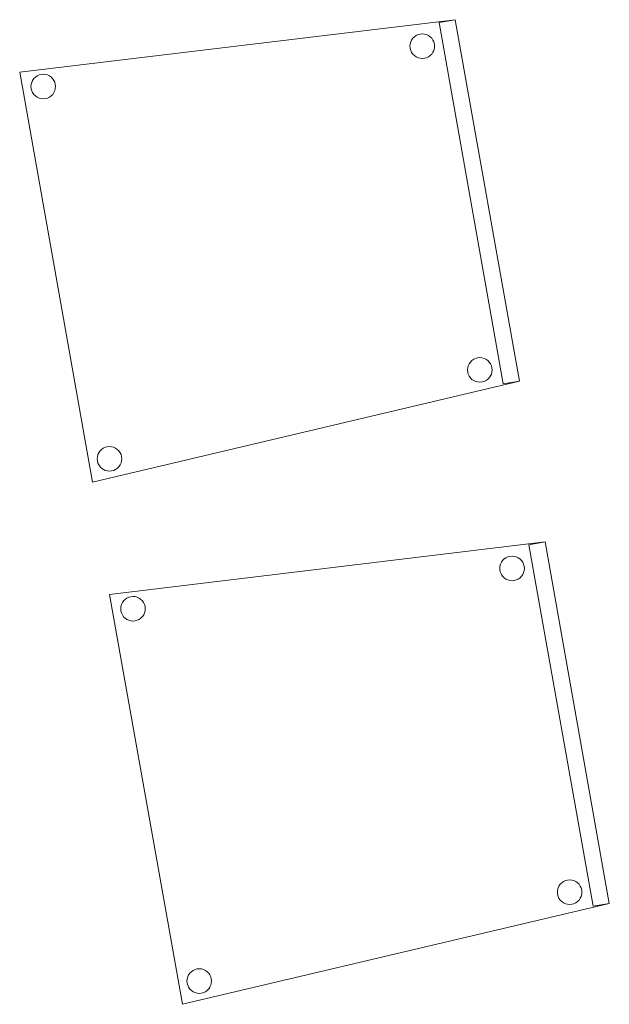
# Model space of a CAD drawing. Header units: metres. Extents: x 391.1 to 430.4, y 12.7 to 29.8.
# Tile 33 of 208: x 395.62 to 396.337, y 24.013 to 25.211. Entities that reach past the tile are written whole.
import ezdxf

# ---------------------------------------------------------------- set-up
doc = ezdxf.new("R2010")
doc.units = ezdxf.units.M
doc.layers.add('02_MOBILIARIO', color=7, linetype='Continuous', lineweight=18)

# ---------------------------------------------------------------- blocks, each defined once
blk = doc.blocks.new('Family - Cadira confident_PB-155493-02_SAN_P0')
at = {"layer": '02_MOBILIARIO', "color": 253, "true_color": 0xaaaaaa}
for p, q in [((0, 0.4987), (0.5296, 0.5624)), ((0.5296, 0.5624), (0, 0.4987)), ((0.5099, 0.5589), (0.5296, 0.5624)), ((0.5296, 0.5624), (0.5099, 0.5589)), ((0.5881, 0.1193), (0.5099, 0.5589)), ((0.5099, 0.5589), (0.5881, 0.1193)), ((0.5296, 0.5624), (0.6078, 0.1228)), ((0.6078, 0.1228), (0.5296, 0.5624)), ((0.5296, 0.5624), (0.6078, 0.1228)), ((0.6078, 0.1228), (0.5296, 0.5624)), ((0.4766, 0.5377), (0.4781, 0.5398)), ((0.4781, 0.5398), (0.4766, 0.5377)), ((0.4781, 0.5398), (0.4799, 0.5417)), ((0.4799, 0.5417), (0.4781, 0.5398)), ((0.4799, 0.5417), (0.4821, 0.5432)), ((0.4821, 0.5432), (0.4799, 0.5417)), ((0.4821, 0.5432), (0.4844, 0.5443)), ((0.4844, 0.5443), (0.4821, 0.5432)), ((0.4844, 0.5443), (0.4869, 0.5449)), ((0.4869, 0.5449), (0.4844, 0.5443)), ((0.4869, 0.5449), (0.4895, 0.5452)), ((0.4895, 0.5452), (0.4869, 0.5449)), ((0.4895, 0.5452), (0.4921, 0.5449)), ((0.4921, 0.5449), (0.4895, 0.5452)), ((0.4921, 0.5449), (0.4946, 0.5443)), ((0.4946, 0.5443), (0.4921, 0.5449)), ((0.4946, 0.5443), (0.497, 0.5432)), ((0.497, 0.5432), (0.4946, 0.5443)), ((0.497, 0.5432), (0.4991, 0.5417)), ((0.4991, 0.5417), (0.497, 0.5432)), ((0.4991, 0.5417), (0.501, 0.5398)), ((0.501, 0.5398), (0.4991, 0.5417)), ((0.501, 0.5398), (0.5025, 0.5377)), ((0.5025, 0.5377), (0.501, 0.5398)), ((0.4746, 0.5302), (0.4748, 0.5328)), ((0.4748, 0.5328), (0.4746, 0.5302)), ((0.4748, 0.5276), (0.4746, 0.5302)), ((0.4746, 0.5302), (0.4748, 0.5276)), ((0.4748, 0.5328), (0.4755, 0.5353)), ((0.4755, 0.5353), (0.4748, 0.5328)), ((0.4755, 0.5251), (0.4748, 0.5276)), ((0.4748, 0.5276), (0.4755, 0.5251)), ((0.4755, 0.5353), (0.4766, 0.5377)), ((0.4766, 0.5377), (0.4755, 0.5353)), ((0.5025, 0.5377), (0.5036, 0.5354)), ((0.5036, 0.5354), (0.5025, 0.5377)), ((0.5036, 0.5354), (0.5043, 0.5328)), ((0.5043, 0.5328), (0.5036, 0.5354)), ((0.5043, 0.5277), (0.5036, 0.5251)), ((0.5036, 0.5251), (0.5043, 0.5277)), ((0.5043, 0.5328), (0.5045, 0.5302)), ((0.5045, 0.5302), (0.5043, 0.5328)), ((0.5045, 0.5302), (0.5043, 0.5277)), ((0.5043, 0.5277), (0.5045, 0.5302)), ((0.4766, 0.5227), (0.4755, 0.5251)), ((0.4755, 0.5251), (0.4766, 0.5227)), ((0.4781, 0.5206), (0.4766, 0.5227)), ((0.4766, 0.5227), (0.4781, 0.5206)), ((0.48, 0.5188), (0.4781, 0.5206)), ((0.4781, 0.5206), (0.48, 0.5188)), ((0.4821, 0.5173), (0.48, 0.5188)), ((0.48, 0.5188), (0.4821, 0.5173)), ((0.4845, 0.5162), (0.4821, 0.5173)), ((0.4821, 0.5173), (0.4845, 0.5162)), ((0.487, 0.5155), (0.4845, 0.5162)), ((0.4845, 0.5162), (0.487, 0.5155)), ((0.4896, 0.5153), (0.487, 0.5155)), ((0.487, 0.5155), (0.4896, 0.5153)), ((0.4922, 0.5155), (0.4896, 0.5153)), ((0.4896, 0.5153), (0.4922, 0.5155)), ((0.4947, 0.5162), (0.4922, 0.5155)), ((0.4922, 0.5155), (0.4947, 0.5162)), ((0.497, 0.5173), (0.4947, 0.5162)), ((0.4947, 0.5162), (0.497, 0.5173)), ((0.4992, 0.5188), (0.497, 0.5173)), ((0.497, 0.5173), (0.4992, 0.5188)), ((0.501, 0.5206), (0.4992, 0.5188)), ((0.4992, 0.5188), (0.501, 0.5206)), ((0.5025, 0.5228), (0.501, 0.5206)), ((0.501, 0.5206), (0.5025, 0.5228)), ((0.5036, 0.5251), (0.5025, 0.5228)), ((0.5025, 0.5228), (0.5036, 0.5251)), ((0.0887, 0), (0, 0.4987)), ((0, 0.4987), (0.0887, 0)), ((0.0172, 0.4907), (0.019, 0.4926)), ((0.019, 0.4926), (0.0172, 0.4907)), ((0.019, 0.4926), (0.0211, 0.4941)), ((0.0211, 0.4941), (0.019, 0.4926)), ((0.0211, 0.4941), (0.0235, 0.4952)), ((0.0235, 0.4952), (0.0211, 0.4941)), ((0.0235, 0.4952), (0.026, 0.4958)), ((0.026, 0.4958), (0.0235, 0.4952)), ((0.026, 0.4958), (0.0286, 0.4961)), ((0.0286, 0.4961), (0.026, 0.4958)), ((0.0286, 0.4961), (0.0312, 0.4959)), ((0.0312, 0.4959), (0.0286, 0.4961)), ((0.0312, 0.4959), (0.0337, 0.4952)), ((0.0337, 0.4952), (0.0312, 0.4959)), ((0.0337, 0.4952), (0.0361, 0.4941)), ((0.0361, 0.4941), (0.0337, 0.4952)), ((0.0361, 0.4941), (0.0382, 0.4926)), ((0.0382, 0.4926), (0.0361, 0.4941)), ((0.0382, 0.4926), (0.04, 0.4908)), ((0.04, 0.4908), (0.0382, 0.4926)), ((0.0137, 0.4811), (0.0139, 0.4837)), ((0.0139, 0.4837), (0.0137, 0.4811)), ((0.0139, 0.4785), (0.0137, 0.4811)), ((0.0137, 0.4811), (0.0139, 0.4785)), ((0.0139, 0.4837), (0.0146, 0.4862)), ((0.0146, 0.4862), (0.0139, 0.4837)), ((0.0146, 0.4862), (0.0157, 0.4886)), ((0.0157, 0.4886), (0.0146, 0.4862)), ((0.0157, 0.4886), (0.0172, 0.4907)), ((0.0172, 0.4907), (0.0157, 0.4886)), ((0.04, 0.4908), (0.0415, 0.4886)), ((0.0415, 0.4886), (0.04, 0.4908)), ((0.0415, 0.4886), (0.0426, 0.4863)), ((0.0426, 0.4863), (0.0415, 0.4886)), ((0.0426, 0.4863), (0.0433, 0.4838)), ((0.0433, 0.4838), (0.0426, 0.4863)), ((0.0433, 0.4838), (0.0435, 0.4812)), ((0.0435, 0.4812), (0.0433, 0.4838)), ((0.0435, 0.4812), (0.0433, 0.4786)), ((0.0433, 0.4786), (0.0435, 0.4812)), ((0.0146, 0.476), (0.0139, 0.4785)), ((0.0139, 0.4785), (0.0146, 0.476)), ((0.0157, 0.4737), (0.0146, 0.476)), ((0.0146, 0.476), (0.0157, 0.4737)), ((0.0172, 0.4715), (0.0157, 0.4737)), ((0.0157, 0.4737), (0.0172, 0.4715)), ((0.019, 0.4697), (0.0172, 0.4715)), ((0.0172, 0.4715), (0.019, 0.4697)), ((0.0212, 0.4682), (0.019, 0.4697)), ((0.019, 0.4697), (0.0212, 0.4682)), ((0.0235, 0.4671), (0.0212, 0.4682)), ((0.0212, 0.4682), (0.0235, 0.4671)), ((0.0337, 0.4671), (0.0312, 0.4664)), ((0.0312, 0.4664), (0.0337, 0.4671)), ((0.0361, 0.4682), (0.0337, 0.4671)), ((0.0337, 0.4671), (0.0361, 0.4682)), ((0.0382, 0.4697), (0.0361, 0.4682)), ((0.0361, 0.4682), (0.0382, 0.4697)), ((0.0401, 0.4716), (0.0382, 0.4697)), ((0.0382, 0.4697), (0.0401, 0.4716)), ((0.0416, 0.4737), (0.0401, 0.4716)), ((0.0401, 0.4716), (0.0416, 0.4737)), ((0.0427, 0.4761), (0.0416, 0.4737)), ((0.0416, 0.4737), (0.0427, 0.4761)), ((0.0433, 0.4786), (0.0427, 0.4761)), ((0.0427, 0.4761), (0.0433, 0.4786)), ((0.026, 0.4664), (0.0235, 0.4671)), ((0.0235, 0.4671), (0.026, 0.4664)), ((0.0286, 0.4662), (0.026, 0.4664)), ((0.026, 0.4664), (0.0286, 0.4662)), ((0.0312, 0.4664), (0.0286, 0.4662)), ((0.0286, 0.4662), (0.0312, 0.4664)), ((0.5455, 0.1415), (0.5466, 0.1439)), ((0.5466, 0.1439), (0.5455, 0.1415)), ((0.5466, 0.1439), (0.5481, 0.146)), ((0.5481, 0.146), (0.5466, 0.1439)), ((0.5481, 0.146), (0.5499, 0.1478)), ((0.5499, 0.1478), (0.5481, 0.146)), ((0.5499, 0.1478), (0.5521, 0.1493)), ((0.5521, 0.1493), (0.5499, 0.1478)), ((0.5521, 0.1493), (0.5544, 0.1504)), ((0.5544, 0.1504), (0.5521, 0.1493)), ((0.5544, 0.1504), (0.5569, 0.1511)), ((0.5569, 0.1511), (0.5544, 0.1504)), ((0.5569, 0.1511), (0.5595, 0.1513)), ((0.5595, 0.1513), (0.5569, 0.1511)), ((0.5595, 0.1513), (0.5621, 0.1511)), ((0.5621, 0.1511), (0.5595, 0.1513)), ((0.5621, 0.1511), (0.5647, 0.1504)), ((0.5647, 0.1504), (0.5621, 0.1511)), ((0.5647, 0.1504), (0.567, 0.1493)), ((0.567, 0.1493), (0.5647, 0.1504)), ((0.567, 0.1493), (0.5691, 0.1479)), ((0.5691, 0.1479), (0.567, 0.1493)), ((0.5691, 0.1479), (0.571, 0.146)), ((0.571, 0.146), (0.5691, 0.1479)), ((0.571, 0.146), (0.5725, 0.1439)), ((0.5725, 0.1439), (0.571, 0.146)), ((0.5725, 0.1439), (0.5736, 0.1415)), ((0.5736, 0.1415), (0.5725, 0.1439)), ((0.5446, 0.1364), (0.5448, 0.139)), ((0.5448, 0.139), (0.5446, 0.1364)), ((0.5449, 0.1338), (0.5446, 0.1364)), ((0.5446, 0.1364), (0.5449, 0.1338)), ((0.5448, 0.139), (0.5455, 0.1415)), ((0.5455, 0.1415), (0.5448, 0.139)), ((0.5455, 0.1313), (0.5449, 0.1338)), ((0.5449, 0.1338), (0.5455, 0.1313)), ((0.5736, 0.1415), (0.5743, 0.139)), ((0.5743, 0.139), (0.5736, 0.1415)), ((0.5743, 0.1338), (0.5736, 0.1313)), ((0.5736, 0.1313), (0.5743, 0.1338)), ((0.5743, 0.139), (0.5745, 0.1364)), ((0.5745, 0.1364), (0.5743, 0.139)), ((0.5745, 0.1364), (0.5743, 0.1338)), ((0.5743, 0.1338), (0.5745, 0.1364)), ((0.6078, 0.1228), (0.0887, 0)), ((0.0887, 0), (0.6078, 0.1228)), ((0.5466, 0.1289), (0.5455, 0.1313)), ((0.5455, 0.1313), (0.5466, 0.1289)), ((0.5481, 0.1268), (0.5466, 0.1289)), ((0.5466, 0.1289), (0.5481, 0.1268)), ((0.55, 0.1249), (0.5481, 0.1268)), ((0.5481, 0.1268), (0.55, 0.1249)), ((0.5521, 0.1235), (0.55, 0.1249)), ((0.55, 0.1249), (0.5521, 0.1235)), ((0.5545, 0.1224), (0.5521, 0.1235)), ((0.5521, 0.1235), (0.5545, 0.1224)), ((0.557, 0.1217), (0.5545, 0.1224)), ((0.5545, 0.1224), (0.557, 0.1217)), ((0.5596, 0.1215), (0.557, 0.1217)), ((0.557, 0.1217), (0.5596, 0.1215)), ((0.5622, 0.1217), (0.5596, 0.1215)), ((0.5596, 0.1215), (0.5622, 0.1217)), ((0.5647, 0.1224), (0.5622, 0.1217)), ((0.5622, 0.1217), (0.5647, 0.1224)), ((0.5671, 0.1235), (0.5647, 0.1224)), ((0.5647, 0.1224), (0.5671, 0.1235)), ((0.5692, 0.125), (0.5671, 0.1235)), ((0.5671, 0.1235), (0.5692, 0.125)), ((0.571, 0.1268), (0.5692, 0.125)), ((0.5692, 0.125), (0.571, 0.1268)), ((0.5725, 0.129), (0.571, 0.1268)), ((0.571, 0.1268), (0.5725, 0.129)), ((0.5736, 0.1313), (0.5725, 0.129)), ((0.5725, 0.129), (0.5736, 0.1313)), ((0.6078, 0.1228), (0.5881, 0.1193)), ((0.5881, 0.1193), (0.6078, 0.1228)), ((0.0962, 0.0357), (0.0977, 0.0378)), ((0.0977, 0.0378), (0.0962, 0.0357)), ((0.0977, 0.0378), (0.0995, 0.0397)), ((0.0995, 0.0397), (0.0977, 0.0378)), ((0.0995, 0.0397), (0.1016, 0.0412)), ((0.1016, 0.0412), (0.0995, 0.0397)), ((0.1016, 0.0412), (0.104, 0.0423)), ((0.104, 0.0423), (0.1016, 0.0412)), ((0.104, 0.0423), (0.1065, 0.043)), ((0.1065, 0.043), (0.104, 0.0423)), ((0.1065, 0.043), (0.1091, 0.0432)), ((0.1091, 0.0432), (0.1065, 0.043)), ((0.1091, 0.0432), (0.1117, 0.043)), ((0.1117, 0.043), (0.1091, 0.0432)), ((0.1117, 0.043), (0.1142, 0.0423)), ((0.1142, 0.0423), (0.1117, 0.043)), ((0.1142, 0.0423), (0.1166, 0.0412)), ((0.1166, 0.0412), (0.1142, 0.0423)), ((0.1166, 0.0412), (0.1187, 0.0397)), ((0.1187, 0.0397), (0.1166, 0.0412)), ((0.1187, 0.0397), (0.1206, 0.0379)), ((0.1206, 0.0379), (0.1187, 0.0397)), ((0.1206, 0.0379), (0.1221, 0.0357)), ((0.1221, 0.0357), (0.1206, 0.0379)), ((0.0942, 0.0282), (0.0944, 0.0308)), ((0.0944, 0.0308), (0.0942, 0.0282)), ((0.0944, 0.0256), (0.0942, 0.0282)), ((0.0942, 0.0282), (0.0944, 0.0256)), ((0.0944, 0.0308), (0.0951, 0.0333)), ((0.0951, 0.0333), (0.0944, 0.0308)), ((0.0951, 0.0231), (0.0944, 0.0256)), ((0.0944, 0.0256), (0.0951, 0.0231)), ((0.0951, 0.0333), (0.0962, 0.0357)), ((0.0962, 0.0357), (0.0951, 0.0333)), ((0.1221, 0.0357), (0.1232, 0.0334)), ((0.1232, 0.0334), (0.1221, 0.0357)), ((0.1232, 0.0334), (0.1238, 0.0309)), ((0.1238, 0.0309), (0.1232, 0.0334)), ((0.1238, 0.0257), (0.1232, 0.0232)), ((0.1232, 0.0232), (0.1238, 0.0257)), ((0.1238, 0.0309), (0.1241, 0.0283)), ((0.1241, 0.0283), (0.1238, 0.0309)), ((0.1241, 0.0283), (0.1238, 0.0257)), ((0.1238, 0.0257), (0.1241, 0.0283)), ((0.0962, 0.0208), (0.0951, 0.0231)), ((0.0951, 0.0231), (0.0962, 0.0208)), ((0.0977, 0.0186), (0.0962, 0.0208)), ((0.0962, 0.0208), (0.0977, 0.0186)), ((0.0995, 0.0168), (0.0977, 0.0186)), ((0.0977, 0.0186), (0.0995, 0.0168)), ((0.1017, 0.0153), (0.0995, 0.0168)), ((0.0995, 0.0168), (0.1017, 0.0153)), ((0.104, 0.0142), (0.1017, 0.0153)), ((0.1017, 0.0153), (0.104, 0.0142)), ((0.1066, 0.0135), (0.104, 0.0142)), ((0.104, 0.0142), (0.1066, 0.0135)), ((0.1092, 0.0133), (0.1066, 0.0135)), ((0.1066, 0.0135), (0.1092, 0.0133)), ((0.1117, 0.0135), (0.1092, 0.0133)), ((0.1092, 0.0133), (0.1117, 0.0135)), ((0.1143, 0.0142), (0.1117, 0.0135)), ((0.1117, 0.0135), (0.1143, 0.0142)), ((0.1166, 0.0153), (0.1143, 0.0142)), ((0.1143, 0.0142), (0.1166, 0.0153)), ((0.1188, 0.0168), (0.1166, 0.0153)), ((0.1166, 0.0153), (0.1188, 0.0168)), ((0.1206, 0.0187), (0.1188, 0.0168)), ((0.1188, 0.0168), (0.1206, 0.0187)), ((0.1221, 0.0208), (0.1206, 0.0187)), ((0.1206, 0.0187), (0.1221, 0.0208)), ((0.1232, 0.0232), (0.1221, 0.0208)), ((0.1221, 0.0208), (0.1232, 0.0232))]:
    blk.add_line(p, q, dxfattribs=at)
blk = doc.blocks.new('Family - Cadira confident_PB-155503-02_SAN_P0')
at = {"layer": '02_MOBILIARIO', "color": 253, "true_color": 0xaaaaaa}
for p, q in [((0, 0.4987), (0.5296, 0.5624)), ((0.5296, 0.5624), (0, 0.4987)), ((0.5099, 0.5589), (0.5296, 0.5624)), ((0.5296, 0.5624), (0.5099, 0.5589)), ((0.5881, 0.1193), (0.5099, 0.5589)), ((0.5099, 0.5589), (0.5881, 0.1193)), ((0.5296, 0.5624), (0.6078, 0.1228)), ((0.6078, 0.1228), (0.5296, 0.5624)), ((0.5296, 0.5624), (0.6078, 0.1228)), ((0.6078, 0.1228), (0.5296, 0.5624)), ((0.4766, 0.5377), (0.4781, 0.5398)), ((0.4781, 0.5398), (0.4766, 0.5377)), ((0.4781, 0.5398), (0.4799, 0.5417)), ((0.4799, 0.5417), (0.4781, 0.5398)), ((0.4799, 0.5417), (0.4821, 0.5432)), ((0.4821, 0.5432), (0.4799, 0.5417)), ((0.4821, 0.5432), (0.4844, 0.5443)), ((0.4844, 0.5443), (0.4821, 0.5432)), ((0.4844, 0.5443), (0.4869, 0.5449)), ((0.4869, 0.5449), (0.4844, 0.5443)), ((0.4869, 0.5449), (0.4895, 0.5452)), ((0.4895, 0.5452), (0.4869, 0.5449)), ((0.4895, 0.5452), (0.4921, 0.5449)), ((0.4921, 0.5449), (0.4895, 0.5452)), ((0.4921, 0.5449), (0.4946, 0.5443)), ((0.4946, 0.5443), (0.4921, 0.5449)), ((0.4946, 0.5443), (0.497, 0.5432)), ((0.497, 0.5432), (0.4946, 0.5443)), ((0.497, 0.5432), (0.4991, 0.5417)), ((0.4991, 0.5417), (0.497, 0.5432)), ((0.4991, 0.5417), (0.501, 0.5398)), ((0.501, 0.5398), (0.4991, 0.5417)), ((0.501, 0.5398), (0.5025, 0.5377)), ((0.5025, 0.5377), (0.501, 0.5398)), ((0.4746, 0.5302), (0.4748, 0.5328)), ((0.4748, 0.5328), (0.4746, 0.5302)), ((0.4748, 0.5276), (0.4746, 0.5302)), ((0.4746, 0.5302), (0.4748, 0.5276)), ((0.4748, 0.5328), (0.4755, 0.5353)), ((0.4755, 0.5353), (0.4748, 0.5328)), ((0.4755, 0.5251), (0.4748, 0.5276)), ((0.4748, 0.5276), (0.4755, 0.5251)), ((0.4755, 0.5353), (0.4766, 0.5377)), ((0.4766, 0.5377), (0.4755, 0.5353)), ((0.5025, 0.5377), (0.5036, 0.5354)), ((0.5036, 0.5354), (0.5025, 0.5377)), ((0.5036, 0.5354), (0.5043, 0.5328)), ((0.5043, 0.5328), (0.5036, 0.5354)), ((0.5043, 0.5277), (0.5036, 0.5251)), ((0.5036, 0.5251), (0.5043, 0.5277)), ((0.5043, 0.5328), (0.5045, 0.5302)), ((0.5045, 0.5302), (0.5043, 0.5328)), ((0.5045, 0.5302), (0.5043, 0.5277)), ((0.5043, 0.5277), (0.5045, 0.5302)), ((0.4766, 0.5227), (0.4755, 0.5251)), ((0.4755, 0.5251), (0.4766, 0.5227)), ((0.4781, 0.5206), (0.4766, 0.5227)), ((0.4766, 0.5227), (0.4781, 0.5206)), ((0.48, 0.5188), (0.4781, 0.5206)), ((0.4781, 0.5206), (0.48, 0.5188)), ((0.4821, 0.5173), (0.48, 0.5188)), ((0.48, 0.5188), (0.4821, 0.5173)), ((0.4845, 0.5162), (0.4821, 0.5173)), ((0.4821, 0.5173), (0.4845, 0.5162)), ((0.487, 0.5155), (0.4845, 0.5162)), ((0.4845, 0.5162), (0.487, 0.5155)), ((0.4896, 0.5153), (0.487, 0.5155)), ((0.487, 0.5155), (0.4896, 0.5153)), ((0.4922, 0.5155), (0.4896, 0.5153)), ((0.4896, 0.5153), (0.4922, 0.5155)), ((0.4947, 0.5162), (0.4922, 0.5155)), ((0.4922, 0.5155), (0.4947, 0.5162)), ((0.497, 0.5173), (0.4947, 0.5162)), ((0.4947, 0.5162), (0.497, 0.5173)), ((0.4992, 0.5188), (0.497, 0.5173)), ((0.497, 0.5173), (0.4992, 0.5188)), ((0.501, 0.5206), (0.4992, 0.5188)), ((0.4992, 0.5188), (0.501, 0.5206)), ((0.5025, 0.5228), (0.501, 0.5206)), ((0.501, 0.5206), (0.5025, 0.5228)), ((0.5036, 0.5251), (0.5025, 0.5228)), ((0.5025, 0.5228), (0.5036, 0.5251)), ((0.0887, 0), (0, 0.4987)), ((0, 0.4987), (0.0887, 0)), ((0.0172, 0.4907), (0.019, 0.4926)), ((0.019, 0.4926), (0.0172, 0.4907)), ((0.019, 0.4926), (0.0211, 0.4941)), ((0.0211, 0.4941), (0.019, 0.4926)), ((0.0211, 0.4941), (0.0235, 0.4952)), ((0.0235, 0.4952), (0.0211, 0.4941)), ((0.0235, 0.4952), (0.026, 0.4958)), ((0.026, 0.4958), (0.0235, 0.4952)), ((0.026, 0.4958), (0.0286, 0.4961)), ((0.0286, 0.4961), (0.026, 0.4958)), ((0.0286, 0.4961), (0.0312, 0.4959)), ((0.0312, 0.4959), (0.0286, 0.4961)), ((0.0312, 0.4959), (0.0337, 0.4952)), ((0.0337, 0.4952), (0.0312, 0.4959)), ((0.0337, 0.4952), (0.0361, 0.4941)), ((0.0361, 0.4941), (0.0337, 0.4952)), ((0.0361, 0.4941), (0.0382, 0.4926)), ((0.0382, 0.4926), (0.0361, 0.4941)), ((0.0382, 0.4926), (0.04, 0.4908)), ((0.04, 0.4908), (0.0382, 0.4926)), ((0.0137, 0.4811), (0.0139, 0.4837)), ((0.0139, 0.4837), (0.0137, 0.4811)), ((0.0139, 0.4785), (0.0137, 0.4811)), ((0.0137, 0.4811), (0.0139, 0.4785)), ((0.0139, 0.4837), (0.0146, 0.4862)), ((0.0146, 0.4862), (0.0139, 0.4837)), ((0.0146, 0.4862), (0.0157, 0.4886)), ((0.0157, 0.4886), (0.0146, 0.4862)), ((0.0157, 0.4886), (0.0172, 0.4907)), ((0.0172, 0.4907), (0.0157, 0.4886)), ((0.04, 0.4908), (0.0415, 0.4886)), ((0.0415, 0.4886), (0.04, 0.4908)), ((0.0415, 0.4886), (0.0426, 0.4863)), ((0.0426, 0.4863), (0.0415, 0.4886)), ((0.0426, 0.4863), (0.0433, 0.4838)), ((0.0433, 0.4838), (0.0426, 0.4863)), ((0.0433, 0.4838), (0.0435, 0.4812)), ((0.0435, 0.4812), (0.0433, 0.4838)), ((0.0435, 0.4812), (0.0433, 0.4786)), ((0.0433, 0.4786), (0.0435, 0.4812)), ((0.0146, 0.476), (0.0139, 0.4785)), ((0.0139, 0.4785), (0.0146, 0.476)), ((0.0157, 0.4737), (0.0146, 0.476)), ((0.0146, 0.476), (0.0157, 0.4737)), ((0.0172, 0.4715), (0.0157, 0.4737)), ((0.0157, 0.4737), (0.0172, 0.4715)), ((0.019, 0.4697), (0.0172, 0.4715)), ((0.0172, 0.4715), (0.019, 0.4697)), ((0.0212, 0.4682), (0.019, 0.4697)), ((0.019, 0.4697), (0.0212, 0.4682)), ((0.0235, 0.4671), (0.0212, 0.4682)), ((0.0212, 0.4682), (0.0235, 0.4671)), ((0.0337, 0.4671), (0.0312, 0.4664)), ((0.0312, 0.4664), (0.0337, 0.4671)), ((0.0361, 0.4682), (0.0337, 0.4671)), ((0.0337, 0.4671), (0.0361, 0.4682)), ((0.0382, 0.4697), (0.0361, 0.4682)), ((0.0361, 0.4682), (0.0382, 0.4697)), ((0.0401, 0.4716), (0.0382, 0.4697)), ((0.0382, 0.4697), (0.0401, 0.4716)), ((0.0416, 0.4737), (0.0401, 0.4716)), ((0.0401, 0.4716), (0.0416, 0.4737)), ((0.0427, 0.4761), (0.0416, 0.4737)), ((0.0416, 0.4737), (0.0427, 0.4761)), ((0.0433, 0.4786), (0.0427, 0.4761)), ((0.0427, 0.4761), (0.0433, 0.4786)), ((0.026, 0.4664), (0.0235, 0.4671)), ((0.0235, 0.4671), (0.026, 0.4664)), ((0.0286, 0.4662), (0.026, 0.4664)), ((0.026, 0.4664), (0.0286, 0.4662)), ((0.0312, 0.4664), (0.0286, 0.4662)), ((0.0286, 0.4662), (0.0312, 0.4664)), ((0.5455, 0.1415), (0.5466, 0.1439)), ((0.5466, 0.1439), (0.5455, 0.1415)), ((0.5466, 0.1439), (0.5481, 0.146)), ((0.5481, 0.146), (0.5466, 0.1439)), ((0.5481, 0.146), (0.5499, 0.1478)), ((0.5499, 0.1478), (0.5481, 0.146)), ((0.5499, 0.1478), (0.5521, 0.1493)), ((0.5521, 0.1493), (0.5499, 0.1478)), ((0.5521, 0.1493), (0.5544, 0.1504)), ((0.5544, 0.1504), (0.5521, 0.1493)), ((0.5544, 0.1504), (0.5569, 0.1511)), ((0.5569, 0.1511), (0.5544, 0.1504)), ((0.5569, 0.1511), (0.5595, 0.1513)), ((0.5595, 0.1513), (0.5569, 0.1511)), ((0.5595, 0.1513), (0.5621, 0.1511)), ((0.5621, 0.1511), (0.5595, 0.1513)), ((0.5621, 0.1511), (0.5647, 0.1504)), ((0.5647, 0.1504), (0.5621, 0.1511)), ((0.5647, 0.1504), (0.567, 0.1493)), ((0.567, 0.1493), (0.5647, 0.1504)), ((0.567, 0.1493), (0.5691, 0.1479)), ((0.5691, 0.1479), (0.567, 0.1493)), ((0.5691, 0.1479), (0.571, 0.146)), ((0.571, 0.146), (0.5691, 0.1479)), ((0.571, 0.146), (0.5725, 0.1439)), ((0.5725, 0.1439), (0.571, 0.146)), ((0.5725, 0.1439), (0.5736, 0.1415)), ((0.5736, 0.1415), (0.5725, 0.1439)), ((0.5446, 0.1364), (0.5448, 0.139)), ((0.5448, 0.139), (0.5446, 0.1364)), ((0.5449, 0.1338), (0.5446, 0.1364)), ((0.5446, 0.1364), (0.5449, 0.1338)), ((0.5448, 0.139), (0.5455, 0.1415)), ((0.5455, 0.1415), (0.5448, 0.139)), ((0.5455, 0.1313), (0.5449, 0.1338)), ((0.5449, 0.1338), (0.5455, 0.1313)), ((0.5736, 0.1415), (0.5743, 0.139)), ((0.5743, 0.139), (0.5736, 0.1415)), ((0.5743, 0.1338), (0.5736, 0.1313)), ((0.5736, 0.1313), (0.5743, 0.1338)), ((0.5743, 0.139), (0.5745, 0.1364)), ((0.5745, 0.1364), (0.5743, 0.139)), ((0.5745, 0.1364), (0.5743, 0.1338)), ((0.5743, 0.1338), (0.5745, 0.1364)), ((0.6078, 0.1228), (0.0887, 0)), ((0.0887, 0), (0.6078, 0.1228)), ((0.5466, 0.1289), (0.5455, 0.1313)), ((0.5455, 0.1313), (0.5466, 0.1289)), ((0.5481, 0.1268), (0.5466, 0.1289)), ((0.5466, 0.1289), (0.5481, 0.1268)), ((0.55, 0.1249), (0.5481, 0.1268)), ((0.5481, 0.1268), (0.55, 0.1249)), ((0.5521, 0.1235), (0.55, 0.1249)), ((0.55, 0.1249), (0.5521, 0.1235)), ((0.5545, 0.1224), (0.5521, 0.1235)), ((0.5521, 0.1235), (0.5545, 0.1224)), ((0.557, 0.1217), (0.5545, 0.1224)), ((0.5545, 0.1224), (0.557, 0.1217)), ((0.5596, 0.1215), (0.557, 0.1217)), ((0.557, 0.1217), (0.5596, 0.1215)), ((0.5622, 0.1217), (0.5596, 0.1215)), ((0.5596, 0.1215), (0.5622, 0.1217)), ((0.5647, 0.1224), (0.5622, 0.1217)), ((0.5622, 0.1217), (0.5647, 0.1224)), ((0.5671, 0.1235), (0.5647, 0.1224)), ((0.5647, 0.1224), (0.5671, 0.1235)), ((0.5692, 0.125), (0.5671, 0.1235)), ((0.5671, 0.1235), (0.5692, 0.125)), ((0.571, 0.1268), (0.5692, 0.125)), ((0.5692, 0.125), (0.571, 0.1268)), ((0.5725, 0.129), (0.571, 0.1268)), ((0.571, 0.1268), (0.5725, 0.129)), ((0.5736, 0.1313), (0.5725, 0.129)), ((0.5725, 0.129), (0.5736, 0.1313)), ((0.6078, 0.1228), (0.5881, 0.1193)), ((0.5881, 0.1193), (0.6078, 0.1228)), ((0.0962, 0.0357), (0.0977, 0.0378)), ((0.0977, 0.0378), (0.0962, 0.0357)), ((0.0977, 0.0378), (0.0995, 0.0397)), ((0.0995, 0.0397), (0.0977, 0.0378)), ((0.0995, 0.0397), (0.1016, 0.0412)), ((0.1016, 0.0412), (0.0995, 0.0397)), ((0.1016, 0.0412), (0.104, 0.0423)), ((0.104, 0.0423), (0.1016, 0.0412)), ((0.104, 0.0423), (0.1065, 0.043)), ((0.1065, 0.043), (0.104, 0.0423)), ((0.1065, 0.043), (0.1091, 0.0432)), ((0.1091, 0.0432), (0.1065, 0.043)), ((0.1091, 0.0432), (0.1117, 0.043)), ((0.1117, 0.043), (0.1091, 0.0432)), ((0.1117, 0.043), (0.1142, 0.0423)), ((0.1142, 0.0423), (0.1117, 0.043)), ((0.1142, 0.0423), (0.1166, 0.0412)), ((0.1166, 0.0412), (0.1142, 0.0423)), ((0.1166, 0.0412), (0.1187, 0.0397)), ((0.1187, 0.0397), (0.1166, 0.0412)), ((0.1187, 0.0397), (0.1206, 0.0379)), ((0.1206, 0.0379), (0.1187, 0.0397)), ((0.1206, 0.0379), (0.1221, 0.0357)), ((0.1221, 0.0357), (0.1206, 0.0379)), ((0.0942, 0.0282), (0.0944, 0.0308)), ((0.0944, 0.0308), (0.0942, 0.0282)), ((0.0944, 0.0256), (0.0942, 0.0282)), ((0.0942, 0.0282), (0.0944, 0.0256)), ((0.0944, 0.0308), (0.0951, 0.0333)), ((0.0951, 0.0333), (0.0944, 0.0308)), ((0.0951, 0.0231), (0.0944, 0.0256)), ((0.0944, 0.0256), (0.0951, 0.0231)), ((0.0951, 0.0333), (0.0962, 0.0357)), ((0.0962, 0.0357), (0.0951, 0.0333)), ((0.1221, 0.0357), (0.1232, 0.0334)), ((0.1232, 0.0334), (0.1221, 0.0357)), ((0.1232, 0.0334), (0.1238, 0.0309)), ((0.1238, 0.0309), (0.1232, 0.0334)), ((0.1238, 0.0257), (0.1232, 0.0232)), ((0.1232, 0.0232), (0.1238, 0.0257)), ((0.1238, 0.0309), (0.1241, 0.0283)), ((0.1241, 0.0283), (0.1238, 0.0309)), ((0.1241, 0.0283), (0.1238, 0.0257)), ((0.1238, 0.0257), (0.1241, 0.0283)), ((0.0962, 0.0208), (0.0951, 0.0231)), ((0.0951, 0.0231), (0.0962, 0.0208)), ((0.0977, 0.0186), (0.0962, 0.0208)), ((0.0962, 0.0208), (0.0977, 0.0186)), ((0.0995, 0.0168), (0.0977, 0.0186)), ((0.0977, 0.0186), (0.0995, 0.0168)), ((0.1017, 0.0153), (0.0995, 0.0168)), ((0.0995, 0.0168), (0.1017, 0.0153)), ((0.104, 0.0142), (0.1017, 0.0153)), ((0.1017, 0.0153), (0.104, 0.0142)), ((0.1066, 0.0135), (0.104, 0.0142)), ((0.104, 0.0142), (0.1066, 0.0135)), ((0.1092, 0.0133), (0.1066, 0.0135)), ((0.1066, 0.0135), (0.1092, 0.0133)), ((0.1117, 0.0135), (0.1092, 0.0133)), ((0.1092, 0.0133), (0.1117, 0.0135)), ((0.1143, 0.0142), (0.1117, 0.0135)), ((0.1117, 0.0135), (0.1143, 0.0142)), ((0.1166, 0.0153), (0.1143, 0.0142)), ((0.1143, 0.0142), (0.1166, 0.0153)), ((0.1188, 0.0168), (0.1166, 0.0153)), ((0.1166, 0.0153), (0.1188, 0.0168)), ((0.1206, 0.0187), (0.1188, 0.0168)), ((0.1188, 0.0168), (0.1206, 0.0187)), ((0.1221, 0.0208), (0.1206, 0.0187)), ((0.1206, 0.0187), (0.1221, 0.0208)), ((0.1232, 0.0232), (0.1221, 0.0208)), ((0.1221, 0.0208), (0.1232, 0.0232))]:
    blk.add_line(p, q, dxfattribs=at)
blk = doc.blocks.new('LONDR55-XX_ZZ-ARQ-CAA-M3D-Londres55_ifc-1-02_SAN_P0')
at = {"layer": '02_MOBILIARIO', "color": 253, "lineweight": 18, "true_color": 0xaaaaaa}
for name, p in [('Family - Cadira confident_PB-155503-02_SAN_P0', (395.6197, 24.6486)), ('Family - Cadira confident_PB-155493-02_SAN_P0', (395.7289, 24.0133))]:
    blk.add_blockref(name, p, dxfattribs=at)

msp = doc.modelspace()

# ---------------------------------------------------------------- block references
at = {"lineweight": 5}
msp.add_blockref('LONDR55-XX_ZZ-ARQ-CAA-M3D-Londres55_ifc-1-02_SAN_P0', (0, 0), dxfattribs=at)

doc.saveas('drawing.dxf')
